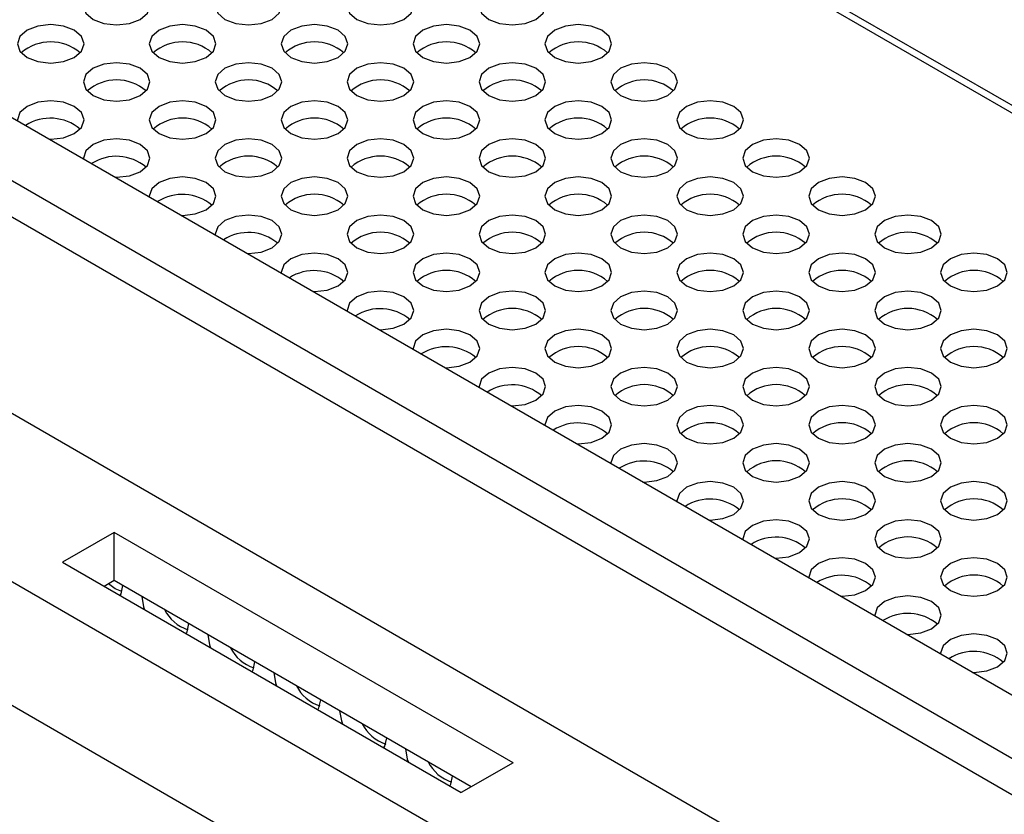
# Model space of a CAD drawing. Header units: millimetres. Extents: x 3619 to 4737, y 1503 to 2366.
# Tile 200 of 256: x 4505 to 4520, y 2197 to 2209. Entities that reach past the tile are written whole.
import ezdxf

# ---------------------------------------------------------------- set-up
doc = ezdxf.new("R2010")
doc.units = ezdxf.units.MM

msp = doc.modelspace()

# ---------------------------------------------------------------- linework, layer by layer
at = {"color": 7, "linetype": 'Continuous', "lineweight": 30}
for p, q in [((4415.3158, 2267.8653), (4644.0743, 2135.8058)), ((4644.2409, 2135.8223), (4415.4825, 2267.8818)), ((4455.4637, 2231.5136), (4565.861, 2167.7827)), ((4452.4979, 2230.7017), (4564.4517, 2166.0722)), ((4563.6454, 2164.6767), (4451.6915, 2229.3063)), ((4482.9187, 2220.1034), (4553.511, 2179.3513)), ((4506.8907, 2200.9275), (4506.1124, 2200.4788)), ((4506.8903, 2200.2041), (4506.8907, 2200.9275)), ((4512.8775, 2197.4714), (4506.8907, 2200.9275)), ((4506.1124, 2200.4788), (4512.0992, 2197.0227)), ((4506.8903, 2200.2041), (4506.7391, 2200.117)), ((4512.2503, 2197.1098), (4506.8903, 2200.2041)), ((4512.8775, 2197.4714), (4512.0992, 2197.0227))]:
    msp.add_line(p, q, dxfattribs=at)
at = {"color": 8, "linetype": 'Continuous', "lineweight": 30}
for p, q in [((4552.5331, 2178.9634), (4482.6477, 2219.3074)), ((4552.1025, 2178.6676), (4482.2563, 2218.989))]:
    msp.add_line(p, q, dxfattribs=at)
at = {"color": 7, "linetype": 'Continuous', "lineweight": 30, "flags": 128}
for points in [[(4506.5726, 2209.0335), (4506.4643, 2208.9399), (4506.4262, 2208.8294), (4506.4643, 2208.719), (4506.5726, 2208.6253), (4506.7349, 2208.5628), (4506.9262, 2208.5408), (4507.1175, 2208.5628), (4507.2798, 2208.6253), (4507.3881, 2208.719), (4507.4262, 2208.8294), (4507.3881, 2208.9399), (4507.2798, 2209.0335), (4507.1175, 2209.0961), (4506.9262, 2209.1181), (4506.7349, 2209.0961), (4506.5726, 2209.0335)], [(4508.5525, 2209.0335), (4508.4442, 2208.9399), (4508.4061, 2208.8294), (4508.4442, 2208.719), (4508.5525, 2208.6253), (4508.7148, 2208.5628), (4508.9061, 2208.5408), (4509.0974, 2208.5628), (4509.2597, 2208.6253), (4509.368, 2208.719), (4509.4061, 2208.8294), (4509.368, 2208.9399), (4509.2597, 2209.0335), (4509.0974, 2209.0961), (4508.9061, 2209.1181), (4508.7148, 2209.0961), (4508.5525, 2209.0335)], [(4510.5324, 2209.0335), (4510.4241, 2208.9399), (4510.386, 2208.8294), (4510.4241, 2208.719), (4510.5324, 2208.6253), (4510.6947, 2208.5628), (4510.886, 2208.5408), (4511.0773, 2208.5628), (4511.2395, 2208.6253), (4511.3479, 2208.719), (4511.386, 2208.8294), (4511.3479, 2208.9399), (4511.2395, 2209.0335), (4511.0773, 2209.0961), (4510.886, 2209.1181), (4510.6947, 2209.0961), (4510.5324, 2209.0335)], [(4512.5123, 2209.0335), (4512.404, 2208.9399), (4512.3659, 2208.8294), (4512.404, 2208.719), (4512.5123, 2208.6253), (4512.6746, 2208.5628), (4512.8659, 2208.5408), (4513.0572, 2208.5628), (4513.2194, 2208.6253), (4513.3278, 2208.719), (4513.3659, 2208.8294), (4513.3278, 2208.9399), (4513.2194, 2209.0335), (4513.0572, 2209.0961), (4512.8659, 2209.1181), (4512.6746, 2209.0961), (4512.5123, 2209.0335)], [(4505.5827, 2208.462), (4505.4743, 2208.3684), (4505.4362, 2208.2579), (4505.4743, 2208.1475), (4505.5827, 2208.0538), (4505.7449, 2207.9913), (4505.9362, 2207.9693), (4506.1276, 2207.9913), (4506.2898, 2208.0538), (4506.3982, 2208.1475), (4506.4362, 2208.2579), (4506.3982, 2208.3684), (4506.2898, 2208.462), (4506.1276, 2208.5246), (4505.9362, 2208.5466), (4505.7449, 2208.5246), (4505.5827, 2208.462)], [(4507.5626, 2208.462), (4507.4542, 2208.3684), (4507.4161, 2208.2579), (4507.4542, 2208.1475), (4507.5626, 2208.0538), (4507.7248, 2207.9913), (4507.9161, 2207.9693), (4508.1075, 2207.9913), (4508.2697, 2208.0538), (4508.3781, 2208.1475), (4508.4161, 2208.2579), (4508.3781, 2208.3684), (4508.2697, 2208.462), (4508.1075, 2208.5246), (4507.9161, 2208.5466), (4507.7248, 2208.5246), (4507.5626, 2208.462)], [(4509.5425, 2208.462), (4509.4341, 2208.3684), (4509.396, 2208.2579), (4509.4341, 2208.1475), (4509.5425, 2208.0538), (4509.7047, 2207.9913), (4509.896, 2207.9693), (4510.0874, 2207.9913), (4510.2496, 2208.0538), (4510.358, 2208.1475), (4510.396, 2208.2579), (4510.358, 2208.3684), (4510.2496, 2208.462), (4510.0874, 2208.5246), (4509.896, 2208.5466), (4509.7047, 2208.5246), (4509.5425, 2208.462)], [(4511.5224, 2208.462), (4511.414, 2208.3684), (4511.3759, 2208.2579), (4511.414, 2208.1475), (4511.5224, 2208.0538), (4511.6846, 2207.9913), (4511.8759, 2207.9693), (4512.0673, 2207.9913), (4512.2295, 2208.0538), (4512.3379, 2208.1475), (4512.3759, 2208.2579), (4512.3379, 2208.3684), (4512.2295, 2208.462), (4512.0673, 2208.5246), (4511.8759, 2208.5466), (4511.6846, 2208.5246), (4511.5224, 2208.462)], [(4513.5023, 2208.462), (4513.3939, 2208.3684), (4513.3558, 2208.2579), (4513.3939, 2208.1475), (4513.5023, 2208.0538), (4513.6645, 2207.9913), (4513.8558, 2207.9693), (4514.0472, 2207.9913), (4514.2094, 2208.0538), (4514.3178, 2208.1475), (4514.3558, 2208.2579), (4514.3178, 2208.3684), (4514.2094, 2208.462), (4514.0472, 2208.5246), (4513.8558, 2208.5466), (4513.6645, 2208.5246), (4513.5023, 2208.462)], [(4506.5726, 2207.8906), (4506.4643, 2207.7969), (4506.4262, 2207.6865), (4506.4643, 2207.576), (4506.5726, 2207.4824), (4506.7349, 2207.4198), (4506.9262, 2207.3978), (4507.1175, 2207.4198), (4507.2798, 2207.4824), (4507.3881, 2207.576), (4507.4262, 2207.6865), (4507.3881, 2207.7969), (4507.2798, 2207.8906), (4507.1175, 2207.9531), (4506.9262, 2207.9751), (4506.7349, 2207.9531), (4506.5726, 2207.8906)], [(4508.5525, 2207.8906), (4508.4442, 2207.7969), (4508.4061, 2207.6865), (4508.4442, 2207.576), (4508.5525, 2207.4824), (4508.7148, 2207.4198), (4508.9061, 2207.3978), (4509.0974, 2207.4198), (4509.2597, 2207.4824), (4509.368, 2207.576), (4509.4061, 2207.6865), (4509.368, 2207.7969), (4509.2597, 2207.8906), (4509.0974, 2207.9531), (4508.9061, 2207.9751), (4508.7148, 2207.9531), (4508.5525, 2207.8906)], [(4510.5324, 2207.8906), (4510.4241, 2207.7969), (4510.386, 2207.6865), (4510.4241, 2207.576), (4510.5324, 2207.4824), (4510.6947, 2207.4198), (4510.886, 2207.3978), (4511.0773, 2207.4198), (4511.2395, 2207.4824), (4511.3479, 2207.576), (4511.386, 2207.6865), (4511.3479, 2207.7969), (4511.2395, 2207.8906), (4511.0773, 2207.9531), (4510.886, 2207.9751), (4510.6947, 2207.9531), (4510.5324, 2207.8906)], [(4512.5123, 2207.8906), (4512.404, 2207.7969), (4512.3659, 2207.6865), (4512.404, 2207.576), (4512.5123, 2207.4824), (4512.6746, 2207.4198), (4512.8659, 2207.3978), (4513.0572, 2207.4198), (4513.2194, 2207.4824), (4513.3278, 2207.576), (4513.3659, 2207.6865), (4513.3278, 2207.7969), (4513.2194, 2207.8906), (4513.0572, 2207.9531), (4512.8659, 2207.9751), (4512.6746, 2207.9531), (4512.5123, 2207.8906)], [(4514.4922, 2207.8906), (4514.3839, 2207.7969), (4514.3458, 2207.6865), (4514.3839, 2207.576), (4514.4922, 2207.4824), (4514.6545, 2207.4198), (4514.8458, 2207.3978), (4515.0371, 2207.4198), (4515.1993, 2207.4824), (4515.3077, 2207.576), (4515.3458, 2207.6865), (4515.3077, 2207.7969), (4515.1993, 2207.8906), (4515.0371, 2207.9531), (4514.8458, 2207.9751), (4514.6545, 2207.9531), (4514.4922, 2207.8906)], [(4505.9174, 2206.8265), (4505.9362, 2206.8263), (4506.1276, 2206.8483), (4506.2898, 2206.9109), (4506.3982, 2207.0045), (4506.4362, 2207.115), (4506.3982, 2207.2254), (4506.2898, 2207.3191), (4506.1276, 2207.3816), (4505.9362, 2207.4036), (4505.7449, 2207.3816), (4505.5827, 2207.3191), (4505.5827, 2207.3191)], [(4507.5626, 2207.3191), (4507.4542, 2207.2254), (4507.4161, 2207.115), (4507.4542, 2207.0045), (4507.5626, 2206.9109), (4507.7248, 2206.8483), (4507.9161, 2206.8263), (4508.1075, 2206.8483), (4508.2697, 2206.9109), (4508.3781, 2207.0045), (4508.4161, 2207.115), (4508.3781, 2207.2254), (4508.2697, 2207.3191), (4508.1075, 2207.3816), (4507.9161, 2207.4036), (4507.7248, 2207.3816), (4507.5626, 2207.3191)], [(4509.5425, 2207.3191), (4509.4341, 2207.2254), (4509.396, 2207.115), (4509.4341, 2207.0045), (4509.5425, 2206.9109), (4509.7047, 2206.8483), (4509.896, 2206.8263), (4510.0874, 2206.8483), (4510.2496, 2206.9109), (4510.358, 2207.0045), (4510.396, 2207.115), (4510.358, 2207.2254), (4510.2496, 2207.3191), (4510.0874, 2207.3816), (4509.896, 2207.4036), (4509.7047, 2207.3816), (4509.5425, 2207.3191)], [(4511.5224, 2207.3191), (4511.414, 2207.2254), (4511.3759, 2207.115), (4511.414, 2207.0045), (4511.5224, 2206.9109), (4511.6846, 2206.8483), (4511.8759, 2206.8263), (4512.0673, 2206.8483), (4512.2295, 2206.9109), (4512.3379, 2207.0045), (4512.3759, 2207.115), (4512.3379, 2207.2254), (4512.2295, 2207.3191), (4512.0673, 2207.3816), (4511.8759, 2207.4036), (4511.6846, 2207.3816), (4511.5224, 2207.3191)], [(4513.5023, 2207.3191), (4513.3939, 2207.2254), (4513.3558, 2207.115), (4513.3939, 2207.0045), (4513.5023, 2206.9109), (4513.6645, 2206.8483), (4513.8558, 2206.8263), (4514.0472, 2206.8483), (4514.2094, 2206.9109), (4514.3178, 2207.0045), (4514.3558, 2207.115), (4514.3178, 2207.2254), (4514.2094, 2207.3191), (4514.0472, 2207.3816), (4513.8558, 2207.4036), (4513.6645, 2207.3816), (4513.5023, 2207.3191)], [(4515.4822, 2207.3191), (4515.3738, 2207.2254), (4515.3357, 2207.115), (4515.3738, 2207.0045), (4515.4822, 2206.9109), (4515.6444, 2206.8483), (4515.8357, 2206.8263), (4516.0271, 2206.8483), (4516.1893, 2206.9109), (4516.2977, 2207.0045), (4516.3357, 2207.115), (4516.2977, 2207.2254), (4516.1893, 2207.3191), (4516.0271, 2207.3816), (4515.8357, 2207.4036), (4515.6444, 2207.3816), (4515.4822, 2207.3191)], [(4505.5827, 2207.3191), (4505.4743, 2207.2254), (4505.4362, 2207.115), (4505.4366, 2207.1041)], [(4506.9074, 2206.255), (4506.9262, 2206.2548), (4507.1175, 2206.2768), (4507.2798, 2206.3394), (4507.3881, 2206.433), (4507.4262, 2206.5435), (4507.3881, 2206.6539), (4507.2798, 2206.7476), (4507.1175, 2206.8102), (4506.9262, 2206.8321), (4506.7349, 2206.8102), (4506.5726, 2206.7476), (4506.5726, 2206.7476)], [(4508.5525, 2206.7476), (4508.4442, 2206.6539), (4508.4061, 2206.5435), (4508.4442, 2206.433), (4508.5525, 2206.3394), (4508.7148, 2206.2768), (4508.9061, 2206.2548), (4509.0974, 2206.2768), (4509.2597, 2206.3394), (4509.368, 2206.433), (4509.4061, 2206.5435), (4509.368, 2206.6539), (4509.2597, 2206.7476), (4509.0974, 2206.8102), (4508.9061, 2206.8321), (4508.7148, 2206.8102), (4508.5525, 2206.7476)], [(4510.5324, 2206.7476), (4510.4241, 2206.6539), (4510.386, 2206.5435), (4510.4241, 2206.433), (4510.5324, 2206.3394), (4510.6947, 2206.2768), (4510.886, 2206.2548), (4511.0773, 2206.2768), (4511.2395, 2206.3394), (4511.3479, 2206.433), (4511.386, 2206.5435), (4511.3479, 2206.6539), (4511.2395, 2206.7476), (4511.0773, 2206.8102), (4510.886, 2206.8321), (4510.6947, 2206.8102), (4510.5324, 2206.7476)], [(4512.5123, 2206.7476), (4512.404, 2206.6539), (4512.3659, 2206.5435), (4512.404, 2206.433), (4512.5123, 2206.3394), (4512.6746, 2206.2768), (4512.8659, 2206.2548), (4513.0572, 2206.2768), (4513.2194, 2206.3394), (4513.3278, 2206.433), (4513.3659, 2206.5435), (4513.3278, 2206.6539), (4513.2194, 2206.7476), (4513.0572, 2206.8102), (4512.8659, 2206.8321), (4512.6746, 2206.8102), (4512.5123, 2206.7476)], [(4514.4922, 2206.7476), (4514.3839, 2206.6539), (4514.3458, 2206.5435), (4514.3839, 2206.433), (4514.4922, 2206.3394), (4514.6545, 2206.2768), (4514.8458, 2206.2548), (4515.0371, 2206.2768), (4515.1993, 2206.3394), (4515.3077, 2206.433), (4515.3458, 2206.5435), (4515.3077, 2206.6539), (4515.1993, 2206.7476), (4515.0371, 2206.8102), (4514.8458, 2206.8321), (4514.6545, 2206.8102), (4514.4922, 2206.7476)], [(4516.4721, 2206.7476), (4516.3638, 2206.6539), (4516.3257, 2206.5435), (4516.3638, 2206.433), (4516.4721, 2206.3394), (4516.6344, 2206.2768), (4516.8257, 2206.2548), (4517.017, 2206.2768), (4517.1792, 2206.3394), (4517.2876, 2206.433), (4517.3257, 2206.5435), (4517.2876, 2206.6539), (4517.1792, 2206.7476), (4517.017, 2206.8102), (4516.8257, 2206.8321), (4516.6344, 2206.8102), (4516.4721, 2206.7476)], [(4506.5726, 2206.7476), (4506.4643, 2206.6539), (4506.4262, 2206.5435), (4506.4266, 2206.5326)], [(4507.8973, 2205.6836), (4507.9161, 2205.6834), (4508.1075, 2205.7053), (4508.2697, 2205.7679), (4508.3781, 2205.8615), (4508.4161, 2205.972), (4508.3781, 2206.0825), (4508.2697, 2206.1761), (4508.1075, 2206.2387), (4507.9161, 2206.2606), (4507.7248, 2206.2387), (4507.5626, 2206.1761)], [(4509.5425, 2206.1761), (4509.4341, 2206.0825), (4509.396, 2205.972), (4509.4341, 2205.8615), (4509.5425, 2205.7679), (4509.7047, 2205.7053), (4509.896, 2205.6834), (4510.0874, 2205.7053), (4510.2496, 2205.7679), (4510.358, 2205.8615), (4510.396, 2205.972), (4510.358, 2206.0825), (4510.2496, 2206.1761), (4510.0874, 2206.2387), (4509.896, 2206.2606), (4509.7047, 2206.2387), (4509.5425, 2206.1761)], [(4511.5224, 2206.1761), (4511.414, 2206.0825), (4511.3759, 2205.972), (4511.414, 2205.8615), (4511.5224, 2205.7679), (4511.6846, 2205.7053), (4511.8759, 2205.6834), (4512.0673, 2205.7053), (4512.2295, 2205.7679), (4512.3379, 2205.8615), (4512.3759, 2205.972), (4512.3379, 2206.0825), (4512.2295, 2206.1761), (4512.0673, 2206.2387), (4511.8759, 2206.2606), (4511.6846, 2206.2387), (4511.5224, 2206.1761)], [(4513.5023, 2206.1761), (4513.3939, 2206.0825), (4513.3558, 2205.972), (4513.3939, 2205.8615), (4513.5023, 2205.7679), (4513.6645, 2205.7053), (4513.8558, 2205.6834), (4514.0472, 2205.7053), (4514.2094, 2205.7679), (4514.3178, 2205.8615), (4514.3558, 2205.972), (4514.3178, 2206.0825), (4514.2094, 2206.1761), (4514.0472, 2206.2387), (4513.8558, 2206.2606), (4513.6645, 2206.2387), (4513.5023, 2206.1761)], [(4515.4822, 2206.1761), (4515.3738, 2206.0825), (4515.3357, 2205.972), (4515.3738, 2205.8615), (4515.4822, 2205.7679), (4515.6444, 2205.7053), (4515.8357, 2205.6834), (4516.0271, 2205.7053), (4516.1893, 2205.7679), (4516.2977, 2205.8615), (4516.3357, 2205.972), (4516.2977, 2206.0825), (4516.1893, 2206.1761), (4516.0271, 2206.2387), (4515.8357, 2206.2606), (4515.6444, 2206.2387), (4515.4822, 2206.1761)], [(4517.4621, 2206.1761), (4517.3537, 2206.0825), (4517.3156, 2205.972), (4517.3537, 2205.8615), (4517.4621, 2205.7679), (4517.6243, 2205.7053), (4517.8156, 2205.6834), (4518.007, 2205.7053), (4518.1692, 2205.7679), (4518.2776, 2205.8615), (4518.3156, 2205.972), (4518.2776, 2206.0825), (4518.1692, 2206.1761), (4518.007, 2206.2387), (4517.8156, 2206.2606), (4517.6243, 2206.2387), (4517.4621, 2206.1761)], [(4507.5626, 2206.1761), (4507.4542, 2206.0825), (4507.4161, 2205.972), (4507.4165, 2205.9611)], [(4508.8873, 2205.1121), (4508.9061, 2205.1119), (4509.0974, 2205.1338), (4509.2597, 2205.1964), (4509.368, 2205.2901), (4509.4061, 2205.4005), (4509.368, 2205.511), (4509.2597, 2205.6046), (4509.0974, 2205.6672), (4508.9061, 2205.6892), (4508.7148, 2205.6672), (4508.5525, 2205.6046), (4508.5525, 2205.6046)], [(4510.5324, 2205.6046), (4510.4241, 2205.511), (4510.386, 2205.4005), (4510.4241, 2205.2901), (4510.5324, 2205.1964), (4510.6947, 2205.1338), (4510.886, 2205.1119), (4511.0773, 2205.1338), (4511.2395, 2205.1964), (4511.3479, 2205.2901), (4511.386, 2205.4005), (4511.3479, 2205.511), (4511.2395, 2205.6046), (4511.0773, 2205.6672), (4510.886, 2205.6892), (4510.6947, 2205.6672), (4510.5324, 2205.6046)], [(4512.5123, 2205.6046), (4512.404, 2205.511), (4512.3659, 2205.4005), (4512.404, 2205.2901), (4512.5123, 2205.1964), (4512.6746, 2205.1338), (4512.8659, 2205.1119), (4513.0572, 2205.1338), (4513.2194, 2205.1964), (4513.3278, 2205.2901), (4513.3659, 2205.4005), (4513.3278, 2205.511), (4513.2194, 2205.6046), (4513.0572, 2205.6672), (4512.8659, 2205.6892), (4512.6746, 2205.6672), (4512.5123, 2205.6046)], [(4514.4922, 2205.6046), (4514.3839, 2205.511), (4514.3458, 2205.4005), (4514.3839, 2205.2901), (4514.4922, 2205.1964), (4514.6545, 2205.1338), (4514.8458, 2205.1119), (4515.0371, 2205.1338), (4515.1993, 2205.1964), (4515.3077, 2205.2901), (4515.3458, 2205.4005), (4515.3077, 2205.511), (4515.1993, 2205.6046), (4515.0371, 2205.6672), (4514.8458, 2205.6892), (4514.6545, 2205.6672), (4514.4922, 2205.6046)], [(4516.4721, 2205.6046), (4516.3638, 2205.511), (4516.3257, 2205.4005), (4516.3638, 2205.2901), (4516.4721, 2205.1964), (4516.6344, 2205.1338), (4516.8257, 2205.1119), (4517.017, 2205.1338), (4517.1792, 2205.1964), (4517.2876, 2205.2901), (4517.3257, 2205.4005), (4517.2876, 2205.511), (4517.1792, 2205.6046), (4517.017, 2205.6672), (4516.8257, 2205.6892), (4516.6344, 2205.6672), (4516.4721, 2205.6046)], [(4518.452, 2205.6046), (4518.3437, 2205.511), (4518.3056, 2205.4005), (4518.3437, 2205.2901), (4518.452, 2205.1964), (4518.6142, 2205.1338), (4518.8056, 2205.1119), (4518.9969, 2205.1338), (4519.1591, 2205.1964), (4519.2675, 2205.2901), (4519.3056, 2205.4005), (4519.2675, 2205.511), (4519.1591, 2205.6046), (4518.9969, 2205.6672), (4518.8056, 2205.6892), (4518.6142, 2205.6672), (4518.452, 2205.6046)], [(4508.5525, 2205.6046), (4508.4442, 2205.511), (4508.4061, 2205.4005), (4508.4065, 2205.3897)], [(4509.5425, 2205.0331), (4509.4341, 2204.9395), (4509.396, 2204.829), (4509.3964, 2204.8182)], [(4509.8772, 2204.5406), (4509.896, 2204.5404), (4510.0874, 2204.5624), (4510.2496, 2204.6249), (4510.358, 2204.7186), (4510.396, 2204.829), (4510.358, 2204.9395), (4510.2496, 2205.0331), (4510.0874, 2205.0957), (4509.896, 2205.1177), (4509.7047, 2205.0957), (4509.5425, 2205.0331), (4509.5425, 2205.0331)], [(4511.5224, 2205.0331), (4511.414, 2204.9395), (4511.3759, 2204.829), (4511.414, 2204.7186), (4511.5224, 2204.6249), (4511.6846, 2204.5624), (4511.8759, 2204.5404), (4512.0673, 2204.5624), (4512.2295, 2204.6249), (4512.3379, 2204.7186), (4512.3759, 2204.829), (4512.3379, 2204.9395), (4512.2295, 2205.0331), (4512.0673, 2205.0957), (4511.8759, 2205.1177), (4511.6846, 2205.0957), (4511.5224, 2205.0331)], [(4513.5023, 2205.0331), (4513.3939, 2204.9395), (4513.3558, 2204.829), (4513.3939, 2204.7186), (4513.5023, 2204.6249), (4513.6645, 2204.5624), (4513.8558, 2204.5404), (4514.0472, 2204.5624), (4514.2094, 2204.6249), (4514.3178, 2204.7186), (4514.3558, 2204.829), (4514.3178, 2204.9395), (4514.2094, 2205.0331), (4514.0472, 2205.0957), (4513.8558, 2205.1177), (4513.6645, 2205.0957), (4513.5023, 2205.0331)], [(4515.4822, 2205.0331), (4515.3738, 2204.9395), (4515.3357, 2204.829), (4515.3738, 2204.7186), (4515.4822, 2204.6249), (4515.6444, 2204.5624), (4515.8357, 2204.5404), (4516.0271, 2204.5624), (4516.1893, 2204.6249), (4516.2977, 2204.7186), (4516.3357, 2204.829), (4516.2977, 2204.9395), (4516.1893, 2205.0331), (4516.0271, 2205.0957), (4515.8357, 2205.1177), (4515.6444, 2205.0957), (4515.4822, 2205.0331)], [(4517.4621, 2205.0331), (4517.3537, 2204.9395), (4517.3156, 2204.829), (4517.3537, 2204.7186), (4517.4621, 2204.6249), (4517.6243, 2204.5624), (4517.8156, 2204.5404), (4518.007, 2204.5624), (4518.1692, 2204.6249), (4518.2776, 2204.7186), (4518.3156, 2204.829), (4518.2776, 2204.9395), (4518.1692, 2205.0331), (4518.007, 2205.0957), (4517.8156, 2205.1177), (4517.6243, 2205.0957), (4517.4621, 2205.0331)], [(4519.442, 2205.0331), (4519.3336, 2204.9395), (4519.2955, 2204.829), (4519.3336, 2204.7186), (4519.442, 2204.6249), (4519.6042, 2204.5624), (4519.7955, 2204.5404), (4519.9869, 2204.5624), (4520.1491, 2204.6249), (4520.2575, 2204.7186), (4520.2955, 2204.829), (4520.2575, 2204.9395), (4520.1491, 2205.0331), (4519.9869, 2205.0957), (4519.7955, 2205.1177), (4519.6042, 2205.0957), (4519.442, 2205.0331)], [(4510.5324, 2204.4616), (4510.4241, 2204.368), (4510.386, 2204.2575), (4510.3864, 2204.2467)], [(4510.8672, 2203.9691), (4510.886, 2203.9689), (4511.0773, 2203.9909), (4511.2395, 2204.0534), (4511.3479, 2204.1471), (4511.386, 2204.2575), (4511.3479, 2204.368), (4511.2395, 2204.4616), (4511.0773, 2204.5242), (4510.886, 2204.5462), (4510.6947, 2204.5242), (4510.5324, 2204.4616), (4510.5324, 2204.4616)], [(4512.5123, 2204.4616), (4512.404, 2204.368), (4512.3659, 2204.2575), (4512.404, 2204.1471), (4512.5123, 2204.0534), (4512.6746, 2203.9909), (4512.8659, 2203.9689), (4513.0572, 2203.9909), (4513.2194, 2204.0534), (4513.3278, 2204.1471), (4513.3659, 2204.2575), (4513.3278, 2204.368), (4513.2194, 2204.4616), (4513.0572, 2204.5242), (4512.8659, 2204.5462), (4512.6746, 2204.5242), (4512.5123, 2204.4616)], [(4514.4922, 2204.4616), (4514.3839, 2204.368), (4514.3458, 2204.2575), (4514.3839, 2204.1471), (4514.4922, 2204.0534), (4514.6545, 2203.9909), (4514.8458, 2203.9689), (4515.0371, 2203.9909), (4515.1993, 2204.0534), (4515.3077, 2204.1471), (4515.3458, 2204.2575), (4515.3077, 2204.368), (4515.1993, 2204.4616), (4515.0371, 2204.5242), (4514.8458, 2204.5462), (4514.6545, 2204.5242), (4514.4922, 2204.4616)], [(4516.4721, 2204.4616), (4516.3638, 2204.368), (4516.3257, 2204.2575), (4516.3638, 2204.1471), (4516.4721, 2204.0534), (4516.6344, 2203.9909), (4516.8257, 2203.9689), (4517.017, 2203.9909), (4517.1792, 2204.0534), (4517.2876, 2204.1471), (4517.3257, 2204.2575), (4517.2876, 2204.368), (4517.1792, 2204.4616), (4517.017, 2204.5242), (4516.8257, 2204.5462), (4516.6344, 2204.5242), (4516.4721, 2204.4616)], [(4518.452, 2204.4616), (4518.3437, 2204.368), (4518.3056, 2204.2575), (4518.3437, 2204.1471), (4518.452, 2204.0534), (4518.6142, 2203.9909), (4518.8056, 2203.9689), (4518.9969, 2203.9909), (4519.1591, 2204.0534), (4519.2675, 2204.1471), (4519.3056, 2204.2575), (4519.2675, 2204.368), (4519.1591, 2204.4616), (4518.9969, 2204.5242), (4518.8056, 2204.5462), (4518.6142, 2204.5242), (4518.452, 2204.4616)], [(4511.5224, 2203.8902), (4511.414, 2203.7965), (4511.3759, 2203.6861), (4511.3763, 2203.6752)], [(4511.8571, 2203.3976), (4511.8759, 2203.3974), (4512.0673, 2203.4194), (4512.2295, 2203.482), (4512.3379, 2203.5756), (4512.3759, 2203.6861), (4512.3379, 2203.7965), (4512.2295, 2203.8902), (4512.0673, 2203.9527), (4511.8759, 2203.9747), (4511.6846, 2203.9527), (4511.5224, 2203.8902), (4511.5224, 2203.8902)], [(4513.5023, 2203.8902), (4513.3939, 2203.7965), (4513.3558, 2203.6861), (4513.3939, 2203.5756), (4513.5023, 2203.482), (4513.6645, 2203.4194), (4513.8558, 2203.3974), (4514.0472, 2203.4194), (4514.2094, 2203.482), (4514.3178, 2203.5756), (4514.3558, 2203.6861), (4514.3178, 2203.7965), (4514.2094, 2203.8902), (4514.0472, 2203.9527), (4513.8558, 2203.9747), (4513.6645, 2203.9527), (4513.5023, 2203.8902)], [(4515.4822, 2203.8902), (4515.3738, 2203.7965), (4515.3357, 2203.6861), (4515.3738, 2203.5756), (4515.4822, 2203.482), (4515.6444, 2203.4194), (4515.8357, 2203.3974), (4516.0271, 2203.4194), (4516.1893, 2203.482), (4516.2977, 2203.5756), (4516.3357, 2203.6861), (4516.2977, 2203.7965), (4516.1893, 2203.8902), (4516.0271, 2203.9527), (4515.8357, 2203.9747), (4515.6444, 2203.9527), (4515.4822, 2203.8902)], [(4517.4621, 2203.8902), (4517.3537, 2203.7965), (4517.3156, 2203.6861), (4517.3537, 2203.5756), (4517.4621, 2203.482), (4517.6243, 2203.4194), (4517.8156, 2203.3974), (4518.007, 2203.4194), (4518.1692, 2203.482), (4518.2776, 2203.5756), (4518.3156, 2203.6861), (4518.2776, 2203.7965), (4518.1692, 2203.8902), (4518.007, 2203.9527), (4517.8156, 2203.9747), (4517.6243, 2203.9527), (4517.4621, 2203.8902)], [(4519.442, 2203.8902), (4519.3336, 2203.7965), (4519.2955, 2203.6861), (4519.3336, 2203.5756), (4519.442, 2203.482), (4519.6042, 2203.4194), (4519.7955, 2203.3974), (4519.9869, 2203.4194), (4520.1491, 2203.482), (4520.2575, 2203.5756), (4520.2955, 2203.6861), (4520.2575, 2203.7965), (4520.1491, 2203.8902), (4519.9869, 2203.9527), (4519.7955, 2203.9747), (4519.6042, 2203.9527), (4519.442, 2203.8902)], [(4512.8471, 2202.8261), (4512.8659, 2202.8259), (4513.0572, 2202.8479), (4513.2194, 2202.9105), (4513.3278, 2203.0041), (4513.3659, 2203.1146), (4513.3278, 2203.225), (4513.2194, 2203.3187), (4513.0572, 2203.3812), (4512.8659, 2203.4032), (4512.6746, 2203.3812), (4512.5123, 2203.3187), (4512.5123, 2203.3187)], [(4514.4922, 2203.3187), (4514.3839, 2203.225), (4514.3458, 2203.1146), (4514.3839, 2203.0041), (4514.4922, 2202.9105), (4514.6545, 2202.8479), (4514.8458, 2202.8259), (4515.0371, 2202.8479), (4515.1993, 2202.9105), (4515.3077, 2203.0041), (4515.3458, 2203.1146), (4515.3077, 2203.225), (4515.1993, 2203.3187), (4515.0371, 2203.3812), (4514.8458, 2203.4032), (4514.6545, 2203.3812), (4514.4922, 2203.3187)], [(4516.4721, 2203.3187), (4516.3638, 2203.225), (4516.3257, 2203.1146), (4516.3638, 2203.0041), (4516.4721, 2202.9105), (4516.6344, 2202.8479), (4516.8257, 2202.8259), (4517.017, 2202.8479), (4517.1792, 2202.9105), (4517.2876, 2203.0041), (4517.3257, 2203.1146), (4517.2876, 2203.225), (4517.1792, 2203.3187), (4517.017, 2203.3812), (4516.8257, 2203.4032), (4516.6344, 2203.3812), (4516.4721, 2203.3187)], [(4518.452, 2203.3187), (4518.3437, 2203.225), (4518.3056, 2203.1146), (4518.3437, 2203.0041), (4518.452, 2202.9105), (4518.6142, 2202.8479), (4518.8056, 2202.8259), (4518.9969, 2202.8479), (4519.1591, 2202.9105), (4519.2675, 2203.0041), (4519.3056, 2203.1146), (4519.2675, 2203.225), (4519.1591, 2203.3187), (4518.9969, 2203.3812), (4518.8056, 2203.4032), (4518.6142, 2203.3812), (4518.452, 2203.3187)], [(4512.5123, 2203.3187), (4512.404, 2203.225), (4512.3659, 2203.1146), (4512.3662, 2203.1037)], [(4513.837, 2202.2546), (4513.8558, 2202.2544), (4514.0472, 2202.2764), (4514.2094, 2202.339), (4514.3178, 2202.4326), (4514.3558, 2202.5431), (4514.3178, 2202.6535), (4514.2094, 2202.7472), (4514.0472, 2202.8098), (4513.8558, 2202.8317), (4513.6645, 2202.8098), (4513.5023, 2202.7472), (4513.5023, 2202.7472)], [(4515.4822, 2202.7472), (4515.3738, 2202.6535), (4515.3357, 2202.5431), (4515.3738, 2202.4326), (4515.4822, 2202.339), (4515.6444, 2202.2764), (4515.8357, 2202.2544), (4516.0271, 2202.2764), (4516.1893, 2202.339), (4516.2977, 2202.4326), (4516.3357, 2202.5431), (4516.2977, 2202.6535), (4516.1893, 2202.7472), (4516.0271, 2202.8098), (4515.8357, 2202.8317), (4515.6444, 2202.8098), (4515.4822, 2202.7472)], [(4517.4621, 2202.7472), (4517.3537, 2202.6535), (4517.3156, 2202.5431), (4517.3537, 2202.4326), (4517.4621, 2202.339), (4517.6243, 2202.2764), (4517.8156, 2202.2544), (4518.007, 2202.2764), (4518.1692, 2202.339), (4518.2776, 2202.4326), (4518.3156, 2202.5431), (4518.2776, 2202.6535), (4518.1692, 2202.7472), (4518.007, 2202.8098), (4517.8156, 2202.8317), (4517.6243, 2202.8098), (4517.4621, 2202.7472)], [(4519.442, 2202.7472), (4519.3336, 2202.6535), (4519.2955, 2202.5431), (4519.3336, 2202.4326), (4519.442, 2202.339), (4519.6042, 2202.2764), (4519.7955, 2202.2544), (4519.9869, 2202.2764), (4520.1491, 2202.339), (4520.2575, 2202.4326), (4520.2955, 2202.5431), (4520.2575, 2202.6535), (4520.1491, 2202.7472), (4519.9869, 2202.8098), (4519.7955, 2202.8317), (4519.6042, 2202.8098), (4519.442, 2202.7472)], [(4513.5023, 2202.7472), (4513.3939, 2202.6535), (4513.3558, 2202.5431), (4513.3562, 2202.5322)], [(4514.827, 2201.6832), (4514.8458, 2201.683), (4515.0371, 2201.7049), (4515.1993, 2201.7675), (4515.3077, 2201.8611), (4515.3458, 2201.9716), (4515.3077, 2202.0821), (4515.1993, 2202.1757), (4515.0371, 2202.2383), (4514.8458, 2202.2602), (4514.6545, 2202.2383), (4514.4922, 2202.1757), (4514.4922, 2202.1757)], [(4516.4721, 2202.1757), (4516.3638, 2202.0821), (4516.3257, 2201.9716), (4516.3638, 2201.8611), (4516.4721, 2201.7675), (4516.6344, 2201.7049), (4516.8257, 2201.683), (4517.017, 2201.7049), (4517.1792, 2201.7675), (4517.2876, 2201.8611), (4517.3257, 2201.9716), (4517.2876, 2202.0821), (4517.1792, 2202.1757), (4517.017, 2202.2383), (4516.8257, 2202.2602), (4516.6344, 2202.2383), (4516.4721, 2202.1757)], [(4518.452, 2202.1757), (4518.3437, 2202.0821), (4518.3056, 2201.9716), (4518.3437, 2201.8611), (4518.452, 2201.7675), (4518.6142, 2201.7049), (4518.8056, 2201.683), (4518.9969, 2201.7049), (4519.1591, 2201.7675), (4519.2675, 2201.8611), (4519.3056, 2201.9716), (4519.2675, 2202.0821), (4519.1591, 2202.1757), (4518.9969, 2202.2383), (4518.8056, 2202.2602), (4518.6142, 2202.2383), (4518.452, 2202.1757)], [(4514.4922, 2202.1757), (4514.3839, 2202.0821), (4514.3458, 2201.9716), (4514.3461, 2201.9607)], [(4515.8169, 2201.1117), (4515.8357, 2201.1115), (4516.0271, 2201.1334), (4516.1893, 2201.196), (4516.2977, 2201.2897), (4516.3357, 2201.4001), (4516.2977, 2201.5106), (4516.1893, 2201.6042), (4516.0271, 2201.6668), (4515.8357, 2201.6888), (4515.6444, 2201.6668), (4515.4822, 2201.6042), (4515.4822, 2201.6042)], [(4517.4621, 2201.6042), (4517.3537, 2201.5106), (4517.3156, 2201.4001), (4517.3537, 2201.2897), (4517.4621, 2201.196), (4517.6243, 2201.1334), (4517.8156, 2201.1115), (4518.007, 2201.1334), (4518.1692, 2201.196), (4518.2776, 2201.2897), (4518.3156, 2201.4001), (4518.2776, 2201.5106), (4518.1692, 2201.6042), (4518.007, 2201.6668), (4517.8156, 2201.6888), (4517.6243, 2201.6668), (4517.4621, 2201.6042)], [(4519.442, 2201.6042), (4519.3336, 2201.5106), (4519.2955, 2201.4001), (4519.3336, 2201.2897), (4519.442, 2201.196), (4519.6042, 2201.1334), (4519.7955, 2201.1115), (4519.9869, 2201.1334), (4520.1491, 2201.196), (4520.2575, 2201.2897), (4520.2955, 2201.4001), (4520.2575, 2201.5106), (4520.1491, 2201.6042), (4519.9869, 2201.6668), (4519.7955, 2201.6888), (4519.6042, 2201.6668), (4519.442, 2201.6042)], [(4515.4822, 2201.6042), (4515.3738, 2201.5106), (4515.3357, 2201.4001), (4515.3361, 2201.3893)], [(4516.4721, 2201.0327), (4516.3638, 2200.9391), (4516.3257, 2200.8286), (4516.326, 2200.8178)], [(4516.8069, 2200.5402), (4516.8257, 2200.54), (4517.017, 2200.562), (4517.1792, 2200.6245), (4517.2876, 2200.7182), (4517.3257, 2200.8286), (4517.2876, 2200.9391), (4517.1792, 2201.0327), (4517.017, 2201.0953), (4516.8257, 2201.1173), (4516.6344, 2201.0953), (4516.4721, 2201.0327), (4516.4721, 2201.0327)], [(4518.452, 2201.0327), (4518.3437, 2200.9391), (4518.3056, 2200.8286), (4518.3437, 2200.7182), (4518.452, 2200.6245), (4518.6142, 2200.562), (4518.8056, 2200.54), (4518.9969, 2200.562), (4519.1591, 2200.6245), (4519.2675, 2200.7182), (4519.3056, 2200.8286), (4519.2675, 2200.9391), (4519.1591, 2201.0327), (4518.9969, 2201.0953), (4518.8056, 2201.1173), (4518.6142, 2201.0953), (4518.452, 2201.0327)], [(4517.4621, 2200.4612), (4517.3537, 2200.3676), (4517.3156, 2200.2571), (4517.316, 2200.2463)], [(4517.7968, 2199.9687), (4517.8156, 2199.9685), (4518.007, 2199.9905), (4518.1692, 2200.053), (4518.2776, 2200.1467), (4518.3156, 2200.2571), (4518.2776, 2200.3676), (4518.1692, 2200.4612), (4518.007, 2200.5238), (4517.8156, 2200.5458), (4517.6243, 2200.5238), (4517.4621, 2200.4612), (4517.4621, 2200.4612)], [(4519.442, 2200.4612), (4519.3336, 2200.3676), (4519.2955, 2200.2571), (4519.3336, 2200.1467), (4519.442, 2200.053), (4519.6042, 2199.9905), (4519.7955, 2199.9685), (4519.9869, 2199.9905), (4520.1491, 2200.053), (4520.2575, 2200.1467), (4520.2955, 2200.2571), (4520.2575, 2200.3676), (4520.1491, 2200.4612), (4519.9869, 2200.5238), (4519.7955, 2200.5458), (4519.6042, 2200.5238), (4519.442, 2200.4612)], [(4507.0052, 2200.0378), (4506.9026, 2200.0795), (4506.8028, 2200.1537)], [(4506.9785, 2199.9788), (4506.9936, 2200.0069), (4507.0201, 2200.1292)], [(4507.3037, 2199.9655), (4507.3302, 2199.8125), (4507.3453, 2199.7671)], [(4518.452, 2199.8898), (4518.3437, 2199.7961), (4518.3056, 2199.6857), (4518.3059, 2199.6748)], [(4518.7868, 2199.3972), (4518.8056, 2199.397), (4518.9969, 2199.419), (4519.1591, 2199.4816), (4519.2675, 2199.5752), (4519.3056, 2199.6857), (4519.2675, 2199.7961), (4519.1591, 2199.8898), (4518.9969, 2199.9523), (4518.8056, 2199.9743), (4518.6142, 2199.9523), (4518.452, 2199.8898), (4518.452, 2199.8898)], [(4507.9684, 2199.4073), (4507.9835, 2199.4354), (4508.0101, 2199.5577)], [(4519.7767, 2198.8257), (4519.7955, 2198.8255), (4519.9869, 2198.8475), (4520.1491, 2198.9101), (4520.2575, 2199.0037), (4520.2955, 2199.1142), (4520.2575, 2199.2246), (4520.1491, 2199.3183), (4519.9869, 2199.3808), (4519.7955, 2199.4028), (4519.6042, 2199.3808), (4519.442, 2199.3183), (4519.442, 2199.3183)], [(4508.2936, 2199.394), (4508.3202, 2199.241), (4508.3353, 2199.1956)], [(4519.442, 2199.3183), (4519.3336, 2199.2246), (4519.2955, 2199.1142), (4519.2959, 2199.1033)], [(4508.9584, 2198.8358), (4508.9735, 2198.8639), (4509, 2198.9862)], [(4509.2836, 2198.8225), (4509.3101, 2198.6695), (4509.3252, 2198.6241)], [(4509.9483, 2198.2644), (4509.9634, 2198.2924), (4509.99, 2198.4147)], [(4510.2735, 2198.251), (4510.3001, 2198.098), (4510.3152, 2198.0526)], [(4510.9383, 2197.6929), (4510.9534, 2197.7209), (4510.9799, 2197.8432)], [(4511.2635, 2197.6795), (4511.29, 2197.5266), (4511.3051, 2197.4811)], [(4511.9282, 2197.1214), (4511.9433, 2197.1494), (4511.9699, 2197.2717)]]:
    msp.add_lwpolyline(points, dxfattribs=at)
at = {"color": 7, "linetype": 'Continuous', "lineweight": 30}
for centre, radius, start, end in [((4505.9362, 2207.6173), 0.6701, 48.85122, 131.14878), ((4507.9161, 2207.6173), 0.6701, 48.85072, 131.14915), ((4509.896, 2207.6173), 0.6701, 48.8509, 131.1491), ((4511.8759, 2207.6173), 0.6701, 48.85089, 131.14911), ((4513.8558, 2207.6173), 0.6701, 48.85079, 131.14921), ((4506.9262, 2207.0458), 0.6701, 48.8512, 131.1488), ((4508.9061, 2207.0458), 0.6701, 48.85041, 131.14945), ((4510.886, 2207.0458), 0.6701, 48.85121, 131.14879), ((4512.8659, 2207.0458), 0.6701, 48.85072, 131.14934), ((4514.8458, 2207.0458), 0.6701, 48.85079, 131.14921), ((4505.9319, 2206.4503), 0.6912, 49.88658, 122.55191), ((4507.9161, 2206.4743), 0.6701, 48.8509, 131.1491), ((4509.896, 2206.4743), 0.6701, 48.85073, 131.14914), ((4511.8759, 2206.4743), 0.6701, 48.85105, 131.14902), ((4513.8558, 2206.4743), 0.6701, 48.85072, 131.14934), ((4515.8357, 2206.4743), 0.6701, 48.85096, 131.14897), ((4506.9218, 2205.8788), 0.6912, 49.88662, 122.55175), ((4508.9061, 2205.9028), 0.6701, 48.85121, 131.14879), ((4510.886, 2205.9028), 0.6701, 48.85056, 131.14937), ((4512.8659, 2205.9028), 0.6701, 48.85105, 131.14902), ((4514.8458, 2205.9028), 0.6701, 48.85089, 131.14911), ((4516.8257, 2205.9028), 0.6701, 48.8508, 131.14913), ((4507.9118, 2205.3073), 0.6912, 49.88659, 122.55191), ((4509.896, 2205.3313), 0.6701, 48.85105, 131.14902), ((4511.8759, 2205.3313), 0.6701, 48.85056, 131.14937), ((4513.8558, 2205.3313), 0.6701, 48.85121, 131.14879), ((4515.8357, 2205.3313), 0.6701, 48.85073, 131.14927), ((4517.8156, 2205.3313), 0.6701, 48.8508, 131.14913), ((4508.9017, 2204.7358), 0.6912, 49.88724, 122.55119), ((4510.886, 2204.7598), 0.6701, 48.85105, 131.14902), ((4512.8659, 2204.7598), 0.6701, 48.85073, 131.14914), ((4514.8458, 2204.7598), 0.6701, 48.85105, 131.14895), ((4516.8257, 2204.7598), 0.6701, 48.85073, 131.14927), ((4518.8056, 2204.7598), 0.6701, 48.85081, 131.14912), ((4509.8917, 2204.1643), 0.6912, 49.88724, 122.55119), ((4511.8759, 2204.1883), 0.6701, 48.85121, 131.14879), ((4513.8558, 2204.1884), 0.6701, 48.85057, 131.1493), ((4515.8357, 2204.1883), 0.6701, 48.85105, 131.14895), ((4517.8156, 2204.1884), 0.6701, 48.85074, 131.14926), ((4519.7955, 2204.1884), 0.6701, 48.85081, 131.14912), ((4510.8816, 2203.5929), 0.6912, 49.88724, 122.55119), ((4512.8659, 2203.6169), 0.6701, 48.85105, 131.14895), ((4514.8458, 2203.6169), 0.6701, 48.85057, 131.1493), ((4516.8257, 2203.6169), 0.6701, 48.85106, 131.14894), ((4518.8056, 2203.6169), 0.6701, 48.85074, 131.14926), ((4511.8716, 2203.0214), 0.6912, 49.8866, 122.55183), ((4513.8558, 2203.0454), 0.6701, 48.85105, 131.14895), ((4515.8357, 2203.0454), 0.6701, 48.85058, 131.14929), ((4517.8156, 2203.0454), 0.6701, 48.85106, 131.14894), ((4519.7955, 2203.0454), 0.6701, 48.85073, 131.14931), ((4512.8615, 2202.4499), 0.6912, 49.8866, 122.55183), ((4514.8458, 2202.4739), 0.6701, 48.85106, 131.14894), ((4516.8257, 2202.4739), 0.6701, 48.85058, 131.14929), ((4518.8056, 2202.4739), 0.6701, 48.85105, 131.14898), ((4513.8515, 2201.8784), 0.6912, 49.88661, 122.55182), ((4515.8357, 2201.9024), 0.6701, 48.85106, 131.14894), ((4517.8156, 2201.9024), 0.6701, 48.85056, 131.14934), ((4519.7955, 2201.9024), 0.6701, 48.85105, 131.14898), ((4514.8414, 2201.3069), 0.6912, 49.88661, 122.55182), ((4516.8257, 2201.3309), 0.6701, 48.85105, 131.14898), ((4518.8056, 2201.3309), 0.6701, 48.85057, 131.14933), ((4515.8314, 2200.7354), 0.6912, 49.88692, 122.55151), ((4517.8156, 2200.7594), 0.6701, 48.85105, 131.14898), ((4519.7955, 2200.7594), 0.6701, 48.85057, 131.14933), ((4516.8213, 2200.164), 0.6912, 49.88693, 122.55151), ((4518.8056, 2200.1879), 0.6701, 48.85105, 131.14898), ((4519.7955, 2199.6165), 0.6701, 48.85106, 131.14899), ((4517.8113, 2199.5925), 0.6912, 49.88693, 122.55151), ((4508.1846, 2200.0407), 0.6048, 206.71453, 251.74901), ((4518.8012, 2199.021), 0.6912, 49.88694, 122.55152), ((4509.1746, 2199.4692), 0.6048, 206.71453, 251.74901), ((4519.7912, 2198.4495), 0.6912, 49.88693, 122.55151), ((4510.1645, 2198.8977), 0.6048, 206.71453, 251.74901), ((4511.1545, 2198.3262), 0.6048, 206.71453, 251.74901), ((4512.1444, 2197.7547), 0.6048, 206.71453, 251.74901)]:
    msp.add_arc(centre, radius, start, end, dxfattribs=at)

doc.saveas('drawing.dxf')
